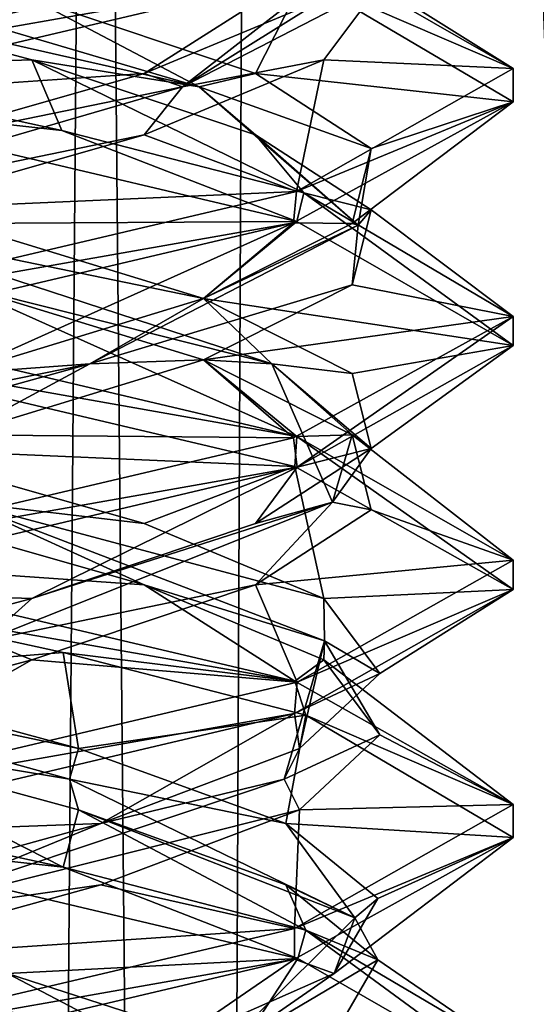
# Model space of a CAD drawing. Header units: millimetres. Extents: x -18.9 to 18.9, y -8.8 to 39.
# Tile 87 of 256: x 0.5 to 1.5, y 13.1 to 15.1. Entities that reach past the tile are written whole.
import ezdxf

# ---------------------------------------------------------------- set-up
doc = ezdxf.new("R2010")
doc.units = ezdxf.units.MM
doc.header["$LTSCALE"] = 41.718519
for name, color, linetype in [('15', 7, 'CONTINUOUS'), ('2026', 7, 'CONTINUOUS'), ('2027', 7, 'CONTINUOUS'), ('2028', 7, 'CONTINUOUS'), ('2038', 7, 'CONTINUOUS'), ('2039', 7, 'CONTINUOUS'), ('2040', 7, 'CONTINUOUS'), ('2050', 7, 'CONTINUOUS'), ('2051', 7, 'CONTINUOUS'), ('2052', 7, 'CONTINUOUS'), ('2071', 7, 'CONTINUOUS'), ('2072', 7, 'CONTINUOUS'), ('2073', 7, 'CONTINUOUS'), ('2169', 7, 'CONTINUOUS'), ('4', 7, 'CONTINUOUS')]:
    doc.layers.add(name, color=color, linetype=linetype)

msp = doc.modelspace()

# ---------------------------------------------------------------- linework, layer by layer
at = {"layer": '15', "color": 7, "linetype": 'Continuous'}
for points in [[(0.4624, -3.5, 17.3939), (0.6996, 26.4, 17.3858), (-2.2237, 26.4, 17.2571), (0.4624, -3.5, 17.3939)], [(0.4624, -3.5, 17.3939), (5.9019, -3.5, 16.3685), (0.6996, 26.4, 17.3858), (0.4624, -3.5, 17.3939)], [(5.9019, -3.5, 16.3685), (3.603, 26.4, 17.0228), (0.6996, 26.4, 17.3858), (5.9019, -3.5, 16.3685)]]:
    msp.add_3dface(points, dxfattribs=at)
at = {"layer": '2026', "color": 7, "linetype": 'Continuous'}
for points in [[(0, 15, -11.8), (1.055, 15.2483, -12.2338), (0.0536, 15.1701, -12.0718), (0, 15, -11.8)], [(0.7484, 13.9479, -14.2753), (0, 14, -14.8), (0.2135, 14.1007, -14.5107), (0.7484, 13.9479, -14.2753)], [(1.0554, 13.7516, -14.3659), (0, 14, -14.8), (0.7484, 13.9479, -14.2753), (1.0554, 13.7516, -14.3659)], [(1.1142, 13.7951, -13.8196), (1.0554, 13.7516, -14.3659), (0.7484, 13.9479, -14.2753), (1.1142, 13.7951, -13.8196)], [(1.5, 13.5009, -13.3041), (1.0554, 13.7516, -14.3659), (1.1142, 13.7951, -13.8196), (1.5, 13.5009, -13.3041)], [(1.2282, 13.6424, -13.2464), (1.5, 13.5009, -13.3041), (1.1142, 13.7951, -13.8196), (1.2282, 13.6424, -13.2464)], [(1.0647, 13.4896, -12.6853), (1.5, 13.5009, -13.3041), (1.2282, 13.6424, -13.2464), (1.0647, 13.4896, -12.6853)], [(1.0548, 13.2482, -12.2335), (1.5, 13.5009, -13.3041), (1.0647, 13.4896, -12.6853), (1.0548, 13.2482, -12.2335)], [(0.6605, 13.3368, -12.2632), (1.0548, 13.2482, -12.2335), (1.0647, 13.4896, -12.6853), (0.6605, 13.3368, -12.2632)], [(0.1071, 13.184, -12.0753), (1.0548, 13.2482, -12.2335), (0.6605, 13.3368, -12.2632), (0.1071, 13.184, -12.0753)], [(0, 13, -11.8), (1.0548, 13.2482, -12.2335), (0.1071, 13.184, -12.0753), (0, 13, -11.8)]]:
    msp.add_3dface(points, dxfattribs=at)
at = {"layer": '2027', "color": 7, "linetype": 'Continuous'}
for points in [[(0.7484, 14.0729, -14.2753), (0.3779, 14.1162, -14.4319), (0.2135, 14.2257, -14.5107), (0.7484, 14.0729, -14.2753)], [(0.7484, 13.9479, -14.2753), (0.2135, 14.1007, -14.5107), (0.3779, 14.1162, -14.4319), (0.7484, 13.9479, -14.2753)], [(1.1157, 13.8341, -13.7231), (0.7484, 13.9479, -14.2753), (0.3779, 14.1162, -14.4319), (1.1157, 13.8341, -13.7231)], [(1.1157, 13.8341, -13.7231), (0.3779, 14.1162, -14.4319), (1.1142, 13.9201, -13.8196), (1.1157, 13.8341, -13.7231)], [(1.1142, 13.9201, -13.8196), (0.3779, 14.1162, -14.4319), (0.7484, 14.0729, -14.2753), (1.1142, 13.9201, -13.8196)], [(1.1142, 13.7951, -13.8196), (0.7484, 13.9479, -14.2753), (1.1157, 13.8341, -13.7231), (1.1142, 13.7951, -13.8196)], [(1.2282, 13.7674, -13.2464), (1.1157, 13.8341, -13.7231), (1.1142, 13.9201, -13.8196), (1.2282, 13.7674, -13.2464)], [(1.0334, 13.5521, -12.7034), (1.2282, 13.6424, -13.2464), (1.1157, 13.8341, -13.7231), (1.0334, 13.5521, -12.7034)], [(1.0334, 13.5521, -12.7034), (1.1157, 13.8341, -13.7231), (1.0647, 13.6146, -12.6853), (1.0334, 13.5521, -12.7034)], [(1.0647, 13.6146, -12.6853), (1.1157, 13.8341, -13.7231), (1.2282, 13.7674, -13.2464), (1.0647, 13.6146, -12.6853)], [(1.2282, 13.6424, -13.2464), (1.1142, 13.7951, -13.8196), (1.1157, 13.8341, -13.7231), (1.2282, 13.6424, -13.2464)], [(1.0647, 13.4896, -12.6853), (1.2282, 13.6424, -13.2464), (1.0334, 13.5521, -12.7034), (1.0647, 13.4896, -12.6853)], [(0.6605, 13.4618, -12.2632), (1.0334, 13.5521, -12.7034), (1.0647, 13.6146, -12.6853), (0.6605, 13.4618, -12.2632)], [(0.1914, 13.27, -12.1222), (1.0647, 13.4896, -12.6853), (1.0334, 13.5521, -12.7034), (0.1914, 13.27, -12.1222)], [(0.1914, 13.27, -12.1222), (1.0334, 13.5521, -12.7034), (0.6605, 13.4618, -12.2632), (0.1914, 13.27, -12.1222)], [(0.6605, 13.3368, -12.2632), (1.0647, 13.4896, -12.6853), (0.1914, 13.27, -12.1222), (0.6605, 13.3368, -12.2632)], [(0.1071, 13.309, -12.0753), (0.1914, 13.27, -12.1222), (0.6605, 13.4618, -12.2632), (0.1071, 13.309, -12.0753)], [(0.1071, 13.184, -12.0753), (0.6605, 13.3368, -12.2632), (0.1914, 13.27, -12.1222), (0.1071, 13.184, -12.0753)]]:
    msp.add_3dface(points, dxfattribs=at)
at = {"layer": '2028', "color": 7, "linetype": 'Continuous'}
for points in [[(0.2135, 14.2257, -14.5107), (0, 14.4375, -14.8), (1.0554, 14.1891, -14.3659), (0.2135, 14.2257, -14.5107)], [(0.7484, 14.0729, -14.2753), (0.2135, 14.2257, -14.5107), (1.0554, 14.1891, -14.3659), (0.7484, 14.0729, -14.2753)], [(1.1142, 13.9201, -13.8196), (0.7484, 14.0729, -14.2753), (1.0554, 14.1891, -14.3659), (1.1142, 13.9201, -13.8196)], [(1.5, 13.9384, -13.3041), (1.1142, 13.9201, -13.8196), (1.0554, 14.1891, -14.3659), (1.5, 13.9384, -13.3041)], [(1.0548, 13.6857, -12.2335), (1.2282, 13.7674, -13.2464), (1.5, 13.9384, -13.3041), (1.0548, 13.6857, -12.2335)], [(1.2282, 13.7674, -13.2464), (1.1142, 13.9201, -13.8196), (1.5, 13.9384, -13.3041), (1.2282, 13.7674, -13.2464)], [(1.0647, 13.6146, -12.6853), (1.2282, 13.7674, -13.2464), (1.0548, 13.6857, -12.2335), (1.0647, 13.6146, -12.6853)], [(0, 13.4375, -11.8), (0.6605, 13.4618, -12.2632), (1.0548, 13.6857, -12.2335), (0, 13.4375, -11.8)], [(0.6605, 13.4618, -12.2632), (1.0647, 13.6146, -12.6853), (1.0548, 13.6857, -12.2335), (0.6605, 13.4618, -12.2632)], [(0, 13.4375, -11.8), (0.1071, 13.309, -12.0753), (0.6605, 13.4618, -12.2632), (0, 13.4375, -11.8)]]:
    msp.add_3dface(points, dxfattribs=at)
at = {"layer": '2038', "color": 7, "linetype": 'Continuous'}
for points in [[(1.0592, 14.2504, -14.3621), (0, 14.5, -14.8), (0.3697, 14.559, -14.4725), (1.0592, 14.2504, -14.3621)], [(0.8693, 14.4062, -14.1693), (1.0592, 14.2504, -14.3621), (0.3697, 14.559, -14.4725), (0.8693, 14.4062, -14.1693)], [(1.1725, 14.2535, -13.6697), (1.0592, 14.2504, -14.3621), (0.8693, 14.4062, -14.1693), (1.1725, 14.2535, -13.6697)], [(1.5, 13.998, -13.2908), (1.0592, 14.2504, -14.3621), (1.1725, 14.2535, -13.6697), (1.5, 13.998, -13.2908)], [(1.2107, 14.1007, -13.0865), (1.5, 13.998, -13.2908), (1.1725, 14.2535, -13.6697), (1.2107, 14.1007, -13.0865)], [(0.9753, 13.9479, -12.5516), (1.5, 13.998, -13.2908), (1.2107, 14.1007, -13.0865), (0.9753, 13.9479, -12.5516)], [(1.0603, 13.7499, -12.239), (1.5, 13.998, -13.2908), (0.9753, 13.9479, -12.5516), (1.0603, 13.7499, -12.239)], [(0.5196, 13.7951, -12.1858), (1.0603, 13.7499, -12.239), (0.9753, 13.9479, -12.5516), (0.5196, 13.7951, -12.1858)], [(-0.0536, 13.6424, -12.0718), (0, 13.5, -11.8), (0.5196, 13.7951, -12.1858), (-0.0536, 13.6424, -12.0718)], [(0, 13.5, -11.8), (1.0603, 13.7499, -12.239), (0.5196, 13.7951, -12.1858), (0, 13.5, -11.8)]]:
    msp.add_3dface(points, dxfattribs=at)
at = {"layer": '2039', "color": 7, "linetype": 'Continuous'}
for points in [[(0.8693, 14.5312, -14.1693), (0.1438, 14.6803, -14.4846), (0.3697, 14.684, -14.4725), (0.8693, 14.5312, -14.1693)], [(1.0086, 14.3982, -13.9378), (0.3697, 14.559, -14.4725), (0.1438, 14.6803, -14.4846), (1.0086, 14.3982, -13.9378)], [(1.0086, 14.3982, -13.9378), (0.1438, 14.6803, -14.4846), (0.8693, 14.5312, -14.1693), (1.0086, 14.3982, -13.9378)], [(0.8693, 14.4062, -14.1693), (0.3697, 14.559, -14.4725), (1.0086, 14.3982, -13.9378), (0.8693, 14.4062, -14.1693)], [(1.1725, 14.3785, -13.6697), (1.0086, 14.3982, -13.9378), (0.8693, 14.5312, -14.1693), (1.1725, 14.3785, -13.6697)], [(1.1725, 14.2535, -13.6697), (0.8693, 14.4062, -14.1693), (1.0086, 14.3982, -13.9378), (1.1725, 14.2535, -13.6697)], [(1.1319, 14.1162, -12.9221), (1.1725, 14.2535, -13.6697), (1.0086, 14.3982, -13.9378), (1.1319, 14.1162, -12.9221)], [(1.1319, 14.1162, -12.9221), (1.0086, 14.3982, -13.9378), (1.2107, 14.2257, -13.0865), (1.1319, 14.1162, -12.9221)], [(1.2107, 14.2257, -13.0865), (1.0086, 14.3982, -13.9378), (1.1725, 14.3785, -13.6697), (1.2107, 14.2257, -13.0865)], [(1.2107, 14.1007, -13.0865), (1.1725, 14.2535, -13.6697), (1.1319, 14.1162, -12.9221), (1.2107, 14.1007, -13.0865)], [(0.9753, 14.0729, -12.5516), (1.1319, 14.1162, -12.9221), (1.2107, 14.2257, -13.0865), (0.9753, 14.0729, -12.5516)], [(0.4231, 13.8341, -12.1843), (0.9753, 13.9479, -12.5516), (1.1319, 14.1162, -12.9221), (0.4231, 13.8341, -12.1843)], [(0.4231, 13.8341, -12.1843), (1.1319, 14.1162, -12.9221), (0.5196, 13.9201, -12.1858), (0.4231, 13.8341, -12.1843)], [(0.5196, 13.9201, -12.1858), (1.1319, 14.1162, -12.9221), (0.9753, 14.0729, -12.5516), (0.5196, 13.9201, -12.1858)], [(0.9753, 13.9479, -12.5516), (1.2107, 14.1007, -13.0865), (1.1319, 14.1162, -12.9221), (0.9753, 13.9479, -12.5516)], [(0.5196, 13.7951, -12.1858), (0.9753, 13.9479, -12.5516), (0.4231, 13.8341, -12.1843), (0.5196, 13.7951, -12.1858)], [(-0.0536, 13.7674, -12.0718), (0.4231, 13.8341, -12.1843), (0.5196, 13.9201, -12.1858), (-0.0536, 13.7674, -12.0718)], [(-0.0536, 13.6424, -12.0718), (0.5196, 13.7951, -12.1858), (0.4231, 13.8341, -12.1843), (-0.0536, 13.6424, -12.0718)]]:
    msp.add_3dface(points, dxfattribs=at)
at = {"layer": '2040', "color": 7, "linetype": 'Continuous'}
for points in [[(0.3697, 14.684, -14.4725), (0, 14.9375, -14.8), (1.0592, 14.6879, -14.3621), (0.3697, 14.684, -14.4725)], [(0.8693, 14.5312, -14.1693), (0.3697, 14.684, -14.4725), (1.0592, 14.6879, -14.3621), (0.8693, 14.5312, -14.1693)], [(1.5, 14.4355, -13.2908), (0.8693, 14.5312, -14.1693), (1.0592, 14.6879, -14.3621), (1.5, 14.4355, -13.2908)], [(1.1725, 14.3785, -13.6697), (0.8693, 14.5312, -14.1693), (1.5, 14.4355, -13.2908), (1.1725, 14.3785, -13.6697)], [(1.0603, 14.1874, -12.239), (1.2107, 14.2257, -13.0865), (1.5, 14.4355, -13.2908), (1.0603, 14.1874, -12.239)], [(1.2107, 14.2257, -13.0865), (1.1725, 14.3785, -13.6697), (1.5, 14.4355, -13.2908), (1.2107, 14.2257, -13.0865)], [(0.9753, 14.0729, -12.5516), (1.2107, 14.2257, -13.0865), (1.0603, 14.1874, -12.239), (0.9753, 14.0729, -12.5516)], [(0, 13.9375, -11.8), (0.5196, 13.9201, -12.1858), (1.0603, 14.1874, -12.239), (0, 13.9375, -11.8)], [(0.5196, 13.9201, -12.1858), (0.9753, 14.0729, -12.5516), (1.0603, 14.1874, -12.239), (0.5196, 13.9201, -12.1858)], [(0, 13.9375, -11.8), (-0.0536, 13.7674, -12.0718), (0.5196, 13.9201, -12.1858), (0, 13.9375, -11.8)]]:
    msp.add_3dface(points, dxfattribs=at)
at = {"layer": '2050', "color": 7, "linetype": 'Continuous'}
for points in [[(0.5196, 15.0174, -14.4142), (0, 15, -14.8), (-0.0536, 15.1701, -14.5282), (0.5196, 15.0174, -14.4142)], [(0.5807, 14.8735, -14.683), (0, 15, -14.8), (0.5196, 15.0174, -14.4142), (0.5807, 14.8735, -14.683)], [(1.0734, 14.7462, -14.3478), (0.5807, 14.8735, -14.683), (0.5196, 15.0174, -14.4142), (1.0734, 14.7462, -14.3478)], [(0.9753, 14.8646, -14.0484), (1.0734, 14.7462, -14.3478), (0.5196, 15.0174, -14.4142), (0.9753, 14.8646, -14.0484)], [(1.2107, 14.7118, -13.5135), (1.0734, 14.7462, -14.3478), (0.9753, 14.8646, -14.0484), (1.2107, 14.7118, -13.5135)], [(1.4998, 14.4945, -13.2743), (1.0734, 14.7462, -14.3478), (1.2107, 14.7118, -13.5135), (1.4998, 14.4945, -13.2743)], [(1.1725, 14.559, -12.9303), (1.4998, 14.4945, -13.2743), (1.2107, 14.7118, -13.5135), (1.1725, 14.559, -12.9303)], [(0.8693, 14.4062, -12.4307), (1.4998, 14.4945, -13.2743), (1.1725, 14.559, -12.9303), (0.8693, 14.4062, -12.4307)], [(1.0525, 14.2476, -12.2312), (1.4998, 14.4945, -13.2743), (0.8693, 14.4062, -12.4307), (1.0525, 14.2476, -12.2312)], [(0.3697, 14.2535, -12.1275), (1.0525, 14.2476, -12.2312), (0.8693, 14.4062, -12.4307), (0.3697, 14.2535, -12.1275)], [(0, 14, -11.8), (1.0525, 14.2476, -12.2312), (0.3697, 14.2535, -12.1275), (0, 14, -11.8)]]:
    msp.add_3dface(points, dxfattribs=at)
at = {"layer": '2051', "color": 7, "linetype": 'Continuous'}
for points in [[(0.8606, 14.9623, -14.1266), (-0.0536, 15.1701, -14.5282), (-0.096, 15.2444, -14.4894), (0.8606, 14.9623, -14.1266)], [(0.8606, 14.9623, -14.1266), (-0.096, 15.2444, -14.4894), (0.5196, 15.1424, -14.4142), (0.8606, 14.9623, -14.1266)], [(0.5196, 15.0174, -14.4142), (-0.0536, 15.1701, -14.5282), (0.8606, 14.9623, -14.1266), (0.5196, 15.0174, -14.4142)], [(0.9753, 14.9896, -14.0484), (0.8606, 14.9623, -14.1266), (0.5196, 15.1424, -14.4142), (0.9753, 14.9896, -14.0484)], [(0.9753, 14.8646, -14.0484), (0.5196, 15.0174, -14.4142), (0.8606, 14.9623, -14.1266), (0.9753, 14.8646, -14.0484)], [(1.2107, 14.8368, -13.5135), (0.8606, 14.9623, -14.1266), (0.9753, 14.9896, -14.0484), (1.2107, 14.8368, -13.5135)], [(1.1846, 14.6803, -13.1562), (0.9753, 14.8646, -14.0484), (0.8606, 14.9623, -14.1266), (1.1846, 14.6803, -13.1562)], [(1.1846, 14.6803, -13.1562), (0.8606, 14.9623, -14.1266), (1.2107, 14.8368, -13.5135), (1.1846, 14.6803, -13.1562)], [(1.2107, 14.7118, -13.5135), (0.9753, 14.8646, -14.0484), (1.1846, 14.6803, -13.1562), (1.2107, 14.7118, -13.5135)], [(1.1725, 14.684, -12.9303), (1.1846, 14.6803, -13.1562), (1.2107, 14.8368, -13.5135), (1.1725, 14.684, -12.9303)], [(1.1725, 14.559, -12.9303), (1.2107, 14.7118, -13.5135), (1.1846, 14.6803, -13.1562), (1.1725, 14.559, -12.9303)], [(0.6378, 14.3982, -12.2914), (1.1725, 14.559, -12.9303), (1.1846, 14.6803, -13.1562), (0.6378, 14.3982, -12.2914)], [(0.6378, 14.3982, -12.2914), (1.1846, 14.6803, -13.1562), (0.8693, 14.5312, -12.4307), (0.6378, 14.3982, -12.2914)], [(0.8693, 14.5312, -12.4307), (1.1846, 14.6803, -13.1562), (1.1725, 14.684, -12.9303), (0.8693, 14.5312, -12.4307)], [(0.8693, 14.4062, -12.4307), (1.1725, 14.559, -12.9303), (0.6378, 14.3982, -12.2914), (0.8693, 14.4062, -12.4307)], [(0.3697, 14.3785, -12.1275), (0.6378, 14.3982, -12.2914), (0.8693, 14.5312, -12.4307), (0.3697, 14.3785, -12.1275)], [(-0.3779, 14.1162, -12.1681), (0.3697, 14.2535, -12.1275), (0.6378, 14.3982, -12.2914), (-0.3779, 14.1162, -12.1681)], [(-0.3779, 14.1162, -12.1681), (0.6378, 14.3982, -12.2914), (-0.2135, 14.2257, -12.0893), (-0.3779, 14.1162, -12.1681)], [(-0.2135, 14.2257, -12.0893), (0.6378, 14.3982, -12.2914), (0.3697, 14.3785, -12.1275), (-0.2135, 14.2257, -12.0893)], [(0.3697, 14.2535, -12.1275), (0.8693, 14.4062, -12.4307), (0.6378, 14.3982, -12.2914), (0.3697, 14.2535, -12.1275)], [(0.7913, 12.988, -14.1932), (-0.1071, 13.184, -14.5247), (-0.1914, 13.27, -14.4778), (0.7913, 12.988, -14.1932)], [(0.7913, 12.988, -14.1932), (-0.1914, 13.27, -14.4778), (0.4705, 13.1562, -14.4358), (0.7913, 12.988, -14.1932)], [(0.4705, 13.0312, -14.4358), (-0.1071, 13.184, -14.5247), (0.7913, 12.988, -14.1932), (0.4705, 13.0312, -14.4358)], [(0.9417, 13.0035, -14.0902), (0.7913, 12.988, -14.1932), (0.4705, 13.1562, -14.4358), (0.9417, 13.0035, -14.0902)]]:
    msp.add_3dface(points, dxfattribs=at)
at = {"layer": '2052', "color": 7, "linetype": 'Continuous'}
for points in [[(0.9753, 14.9896, -14.0484), (0.5196, 15.1424, -14.4142), (1.0734, 15.1837, -14.3478), (0.9753, 14.9896, -14.0484)], [(1.4998, 14.932, -13.2743), (0.9753, 14.9896, -14.0484), (1.0734, 15.1837, -14.3478), (1.4998, 14.932, -13.2743)], [(1.2107, 14.8368, -13.5135), (0.9753, 14.9896, -14.0484), (1.4998, 14.932, -13.2743), (1.2107, 14.8368, -13.5135)], [(1.0525, 14.6851, -12.2312), (1.1725, 14.684, -12.9303), (1.4998, 14.932, -13.2743), (1.0525, 14.6851, -12.2312)], [(1.1725, 14.684, -12.9303), (1.2107, 14.8368, -13.5135), (1.4998, 14.932, -13.2743), (1.1725, 14.684, -12.9303)], [(0, 14.4375, -11.8), (0.3697, 14.3785, -12.1275), (1.0525, 14.6851, -12.2312), (0, 14.4375, -11.8)], [(0.3697, 14.3785, -12.1275), (0.8693, 14.5312, -12.4307), (1.0525, 14.6851, -12.2312), (0.3697, 14.3785, -12.1275)], [(0.8693, 14.5312, -12.4307), (1.1725, 14.684, -12.9303), (1.0525, 14.6851, -12.2312), (0.8693, 14.5312, -12.4307)], [(0.4705, 13.1562, -14.4358), (0, 13.4375, -14.8), (1.0613, 13.1873, -14.36), (0.4705, 13.1562, -14.4358)], [(0.9417, 13.0035, -14.0902), (0.4705, 13.1562, -14.4358), (1.0613, 13.1873, -14.36), (0.9417, 13.0035, -14.0902)], [(1.5, 12.9352, -13.2893), (0.9417, 13.0035, -14.0902), (1.0613, 13.1873, -14.36), (1.5, 12.9352, -13.2893)]]:
    msp.add_3dface(points, dxfattribs=at)
at = {"layer": '2071', "color": 7, "linetype": 'Continuous'}
for points in [[(1.069, 15.2475, -14.3523), (1.2282, 15.1701, -13.3536), (1.5, 14.9993, -13.2967), (1.069, 15.2475, -14.3523)], [(1.2282, 15.1701, -13.3536), (1.1142, 15.0174, -12.7804), (1.5, 14.9993, -13.2967), (1.2282, 15.1701, -13.3536)], [(1.1142, 15.0174, -12.7804), (0.7484, 14.8646, -12.3247), (1.0586, 14.7494, -12.2373), (1.1142, 15.0174, -12.7804)], [(1.5, 14.9993, -13.2967), (1.1142, 15.0174, -12.7804), (1.0586, 14.7494, -12.2373), (1.5, 14.9993, -13.2967)], [(0.7484, 14.8646, -12.3247), (0.2135, 14.7118, -12.0893), (1.0586, 14.7494, -12.2373), (0.7484, 14.8646, -12.3247)], [(0.2135, 14.7118, -12.0893), (0, 14.5, -11.8), (1.0586, 14.7494, -12.2373), (0.2135, 14.7118, -12.0893)], [(0, 13.5, -14.8), (0.0536, 13.6424, -14.5282), (0.5834, 13.3728, -14.6819), (0, 13.5, -14.8)], [(0.0536, 13.6424, -14.5282), (0.6147, 13.4896, -14.3647), (0.5834, 13.3728, -14.6819), (0.0536, 13.6424, -14.5282)], [(0.5834, 13.3728, -14.6819), (0.6147, 13.4896, -14.3647), (1.0775, 13.2449, -14.3435), (0.5834, 13.3728, -14.6819)], [(0.6147, 13.4896, -14.3647), (1.0368, 13.3368, -13.9605), (1.0775, 13.2449, -14.3435), (0.6147, 13.4896, -14.3647)], [(1.0368, 13.3368, -13.9605), (1.2247, 13.184, -13.4071), (1.0775, 13.2449, -14.3435), (1.0368, 13.3368, -13.9605)], [(1.0775, 13.2449, -14.3435), (1.2247, 13.184, -13.4071), (1.4999, 12.9959, -13.2807), (1.0775, 13.2449, -14.3435)], [(1.2247, 13.184, -13.4071), (1.1358, 13.0312, -12.8295), (1.4999, 12.9959, -13.2807), (1.2247, 13.184, -13.4071)]]:
    msp.add_3dface(points, dxfattribs=at)
at = {"layer": '2072', "color": 7, "linetype": 'Continuous'}
for points in [[(0.8266, 14.9623, -12.4394), (1.2282, 15.1701, -13.3536), (1.1894, 15.2444, -13.396), (0.8266, 14.9623, -12.4394)], [(0.8266, 14.9623, -12.4394), (1.1894, 15.2444, -13.396), (1.1142, 15.1424, -12.7804), (0.8266, 14.9623, -12.4394)], [(1.1142, 15.0174, -12.7804), (1.2282, 15.1701, -13.3536), (0.8266, 14.9623, -12.4394), (1.1142, 15.0174, -12.7804)], [(0.7484, 14.9896, -12.3247), (0.8266, 14.9623, -12.4394), (1.1142, 15.1424, -12.7804), (0.7484, 14.9896, -12.3247)], [(0.7484, 14.8646, -12.3247), (1.1142, 15.0174, -12.7804), (0.8266, 14.9623, -12.4394), (0.7484, 14.8646, -12.3247)], [(0.2135, 14.8368, -12.0893), (0.8266, 14.9623, -12.4394), (0.7484, 14.9896, -12.3247), (0.2135, 14.8368, -12.0893)], [(-0.1438, 14.6803, -12.1154), (0.7484, 14.8646, -12.3247), (0.8266, 14.9623, -12.4394), (-0.1438, 14.6803, -12.1154)], [(-0.1438, 14.6803, -12.1154), (0.8266, 14.9623, -12.4394), (0.2135, 14.8368, -12.0893), (-0.1438, 14.6803, -12.1154)], [(0.2135, 14.7118, -12.0893), (0.7484, 14.8646, -12.3247), (-0.1438, 14.6803, -12.1154), (0.2135, 14.7118, -12.0893)], [(0.5966, 13.5521, -14.3334), (0.0536, 13.6424, -14.5282), (-0.4231, 13.8341, -14.4157), (0.5966, 13.5521, -14.3334)], [(0.5966, 13.5521, -14.3334), (-0.4231, 13.8341, -14.4157), (0.6147, 13.6146, -14.3647), (0.5966, 13.5521, -14.3334)], [(0.6147, 13.6146, -14.3647), (-0.4231, 13.8341, -14.4157), (0.0536, 13.7674, -14.5282), (0.6147, 13.6146, -14.3647)], [(0.6147, 13.4896, -14.3647), (0.0536, 13.6424, -14.5282), (0.5966, 13.5521, -14.3334), (0.6147, 13.4896, -14.3647)], [(1.0368, 13.4618, -13.9605), (0.5966, 13.5521, -14.3334), (0.6147, 13.6146, -14.3647), (1.0368, 13.4618, -13.9605)], [(1.1778, 13.27, -13.4914), (0.6147, 13.4896, -14.3647), (0.5966, 13.5521, -14.3334), (1.1778, 13.27, -13.4914)], [(1.1778, 13.27, -13.4914), (0.5966, 13.5521, -14.3334), (1.0368, 13.4618, -13.9605), (1.1778, 13.27, -13.4914)], [(1.0368, 13.3368, -13.9605), (0.6147, 13.4896, -14.3647), (1.1778, 13.27, -13.4914), (1.0368, 13.3368, -13.9605)], [(1.2247, 13.309, -13.4071), (1.1778, 13.27, -13.4914), (1.0368, 13.4618, -13.9605), (1.2247, 13.309, -13.4071)], [(1.2247, 13.184, -13.4071), (1.0368, 13.3368, -13.9605), (1.1778, 13.27, -13.4914), (1.2247, 13.184, -13.4071)], [(1.1358, 13.1562, -12.8295), (1.1778, 13.27, -13.4914), (1.2247, 13.309, -13.4071), (1.1358, 13.1562, -12.8295)], [(0.8932, 12.988, -12.5087), (1.2247, 13.184, -13.4071), (1.1778, 13.27, -13.4914), (0.8932, 12.988, -12.5087)], [(0.8932, 12.988, -12.5087), (1.1778, 13.27, -13.4914), (1.1358, 13.1562, -12.8295), (0.8932, 12.988, -12.5087)], [(1.1358, 13.0312, -12.8295), (1.2247, 13.184, -13.4071), (0.8932, 12.988, -12.5087), (1.1358, 13.0312, -12.8295)], [(0.7902, 13.0035, -12.3583), (0.8932, 12.988, -12.5087), (1.1358, 13.1562, -12.8295), (0.7902, 13.0035, -12.3583)]]:
    msp.add_3dface(points, dxfattribs=at)
at = {"layer": '2073', "color": 7, "linetype": 'Continuous'}
for points in [[(0, 14.9375, -11.8), (0.7484, 14.9896, -12.3247), (1.0586, 15.1869, -12.2373), (0, 14.9375, -11.8)], [(0.7484, 14.9896, -12.3247), (1.1142, 15.1424, -12.7804), (1.0586, 15.1869, -12.2373), (0.7484, 14.9896, -12.3247)], [(0, 14.9375, -11.8), (0.2135, 14.8368, -12.0893), (0.7484, 14.9896, -12.3247), (0, 14.9375, -11.8)], [(0.0536, 13.7674, -14.5282), (0, 13.9375, -14.8), (0.5834, 13.8103, -14.6819), (0.0536, 13.7674, -14.5282)], [(0.6147, 13.6146, -14.3647), (0.0536, 13.7674, -14.5282), (0.5834, 13.8103, -14.6819), (0.6147, 13.6146, -14.3647)], [(1.0775, 13.6824, -14.3435), (0.6147, 13.6146, -14.3647), (0.5834, 13.8103, -14.6819), (1.0775, 13.6824, -14.3435)], [(1.0368, 13.4618, -13.9605), (0.6147, 13.6146, -14.3647), (1.0775, 13.6824, -14.3435), (1.0368, 13.4618, -13.9605)], [(1.4999, 13.4334, -13.2807), (1.0368, 13.4618, -13.9605), (1.0775, 13.6824, -14.3435), (1.4999, 13.4334, -13.2807)], [(1.2247, 13.309, -13.4071), (1.0368, 13.4618, -13.9605), (1.4999, 13.4334, -13.2807), (1.2247, 13.309, -13.4071)], [(1.0544, 13.1856, -12.2331), (1.1358, 13.1562, -12.8295), (1.4999, 13.4334, -13.2807), (1.0544, 13.1856, -12.2331)], [(1.1358, 13.1562, -12.8295), (1.2247, 13.309, -13.4071), (1.4999, 13.4334, -13.2807), (1.1358, 13.1562, -12.8295)], [(0, 12.9375, -11.8), (0.7902, 13.0035, -12.3583), (1.0544, 13.1856, -12.2331), (0, 12.9375, -11.8)], [(0.7902, 13.0035, -12.3583), (1.1358, 13.1562, -12.8295), (1.0544, 13.1856, -12.2331), (0.7902, 13.0035, -12.3583)]]:
    msp.add_3dface(points, dxfattribs=at)
at = {"layer": '2169', "color": 7, "linetype": 'Continuous'}
for points in [[(1.055, 15.2483, -12.2338), (0, 15, -11.8), (1.0586, 15.1869, -12.2373), (1.055, 15.2483, -12.2338)], [(1.0734, 15.1837, -14.3478), (1.069, 15.2475, -14.3523), (1.5, 14.9993, -13.2967), (1.0734, 15.1837, -14.3478)], [(0, 15, -11.8), (0, 14.9375, -11.8), (1.0586, 15.1869, -12.2373), (0, 15, -11.8)], [(1.4998, 14.932, -13.2743), (1.0734, 15.1837, -14.3478), (1.5, 14.9993, -13.2967), (1.4998, 14.932, -13.2743)], [(0, 14.9375, -14.8), (0, 15, -14.8), (0.5807, 14.8735, -14.683), (0, 14.9375, -14.8)], [(1.4998, 14.932, -13.2743), (1.5, 14.9993, -13.2967), (1.0586, 14.7494, -12.2373), (1.4998, 14.932, -13.2743)], [(1.0592, 14.6879, -14.3621), (0, 14.9375, -14.8), (0.5807, 14.8735, -14.683), (1.0592, 14.6879, -14.3621)], [(1.0525, 14.6851, -12.2312), (1.4998, 14.932, -13.2743), (1.0586, 14.7494, -12.2373), (1.0525, 14.6851, -12.2312)], [(1.0592, 14.6879, -14.3621), (0.5807, 14.8735, -14.683), (1.0734, 14.7462, -14.3478), (1.0592, 14.6879, -14.3621)], [(0, 14.5, -11.8), (1.0525, 14.6851, -12.2312), (1.0586, 14.7494, -12.2373), (0, 14.5, -11.8)], [(1.5, 14.4355, -13.2908), (1.0592, 14.6879, -14.3621), (1.0734, 14.7462, -14.3478), (1.5, 14.4355, -13.2908)], [(1.5, 14.4355, -13.2908), (1.0734, 14.7462, -14.3478), (1.4998, 14.4945, -13.2743), (1.5, 14.4355, -13.2908)], [(0, 14.5, -11.8), (0, 14.4375, -11.8), (1.0525, 14.6851, -12.2312), (0, 14.5, -11.8)], [(0, 14.4375, -14.8), (0, 14.5, -14.8), (1.0592, 14.2504, -14.3621), (0, 14.4375, -14.8)], [(1.0603, 14.1874, -12.239), (1.4998, 14.4945, -13.2743), (1.0525, 14.2476, -12.2312), (1.0603, 14.1874, -12.239)], [(1.0603, 14.1874, -12.239), (1.5, 14.4355, -13.2908), (1.4998, 14.4945, -13.2743), (1.0603, 14.1874, -12.239)], [(1.0554, 14.1891, -14.3659), (0, 14.4375, -14.8), (1.0592, 14.2504, -14.3621), (1.0554, 14.1891, -14.3659)], [(0, 14, -11.8), (1.0603, 14.1874, -12.239), (1.0525, 14.2476, -12.2312), (0, 14, -11.8)], [(1.5, 13.9384, -13.3041), (1.0554, 14.1891, -14.3659), (1.0592, 14.2504, -14.3621), (1.5, 13.9384, -13.3041)], [(1.5, 13.9384, -13.3041), (1.0592, 14.2504, -14.3621), (1.5, 13.998, -13.2908), (1.5, 13.9384, -13.3041)], [(0, 14, -11.8), (0, 13.9375, -11.8), (1.0603, 14.1874, -12.239), (0, 14, -11.8)], [(0, 13.9375, -14.8), (0, 14, -14.8), (1.0554, 13.7516, -14.3659), (0, 13.9375, -14.8)], [(1.5, 13.9384, -13.3041), (1.5, 13.998, -13.2908), (1.0603, 13.7499, -12.239), (1.5, 13.9384, -13.3041)], [(0, 13.9375, -14.8), (1.0554, 13.7516, -14.3659), (0.5834, 13.8103, -14.6819), (0, 13.9375, -14.8)], [(1.0548, 13.6857, -12.2335), (1.5, 13.9384, -13.3041), (1.0603, 13.7499, -12.239), (1.0548, 13.6857, -12.2335)], [(1.0554, 13.7516, -14.3659), (1.0775, 13.6824, -14.3435), (0.5834, 13.8103, -14.6819), (1.0554, 13.7516, -14.3659)], [(0, 13.5, -11.8), (1.0548, 13.6857, -12.2335), (1.0603, 13.7499, -12.239), (0, 13.5, -11.8)], [(1.0554, 13.7516, -14.3659), (1.5, 13.5009, -13.3041), (1.0775, 13.6824, -14.3435), (1.0554, 13.7516, -14.3659)], [(0, 13.5, -11.8), (0, 13.4375, -11.8), (1.0548, 13.6857, -12.2335), (0, 13.5, -11.8)], [(1.5, 13.5009, -13.3041), (1.4999, 13.4334, -13.2807), (1.0775, 13.6824, -14.3435), (1.5, 13.5009, -13.3041)], [(0, 13.4375, -14.8), (0, 13.5, -14.8), (0.5834, 13.3728, -14.6819), (0, 13.4375, -14.8)], [(1.5, 13.5009, -13.3041), (1.0548, 13.2482, -12.2335), (1.4999, 13.4334, -13.2807), (1.5, 13.5009, -13.3041)], [(1.0613, 13.1873, -14.36), (0, 13.4375, -14.8), (0.5834, 13.3728, -14.6819), (1.0613, 13.1873, -14.36)], [(1.0548, 13.2482, -12.2335), (1.0544, 13.1856, -12.2331), (1.4999, 13.4334, -13.2807), (1.0548, 13.2482, -12.2335)], [(1.0613, 13.1873, -14.36), (0.5834, 13.3728, -14.6819), (1.0775, 13.2449, -14.3435), (1.0613, 13.1873, -14.36)], [(1.0548, 13.2482, -12.2335), (0, 13, -11.8), (1.0544, 13.1856, -12.2331), (1.0548, 13.2482, -12.2335)], [(1.5, 12.9352, -13.2893), (1.0613, 13.1873, -14.36), (1.0775, 13.2449, -14.3435), (1.5, 12.9352, -13.2893)], [(1.5, 12.9352, -13.2893), (1.0775, 13.2449, -14.3435), (1.4999, 12.9959, -13.2807), (1.5, 12.9352, -13.2893)], [(0, 13, -11.8), (0, 12.9375, -11.8), (1.0544, 13.1856, -12.2331), (0, 13, -11.8)]]:
    msp.add_3dface(points, dxfattribs=at)
at = {"layer": '4', "color": 7, "linetype": 'Continuous'}
for points in [[(0, 29.7897, -10.45), (0.5552, 29.6513, -10.5046), (-0.8623, -3.5, -10.5837), (0, 29.7897, -10.45)], [(-0.8623, -3.5, -10.5837), (0.5552, 29.6513, -10.5046), (0.8623, -3.5, -10.5837), (-0.8623, -3.5, -10.5837)], [(0.5552, 29.6513, -10.5046), (1.0117, 29.5867, -10.6356), (0.8623, -3.5, -10.5837), (0.5552, 29.6513, -10.5046)], [(0.8623, -3.5, -10.5837), (1.0117, 29.5867, -10.6356), (2.2698, -3.5, -11.5768), (0.8623, -3.5, -10.5837)], [(1.0117, 29.5867, -10.6356), (2.3164, 29.5009, -11.6397), (2.2698, -3.5, -11.5768), (1.0117, 29.5867, -10.6356)]]:
    msp.add_3dface(points, dxfattribs=at)

doc.saveas('drawing.dxf')
